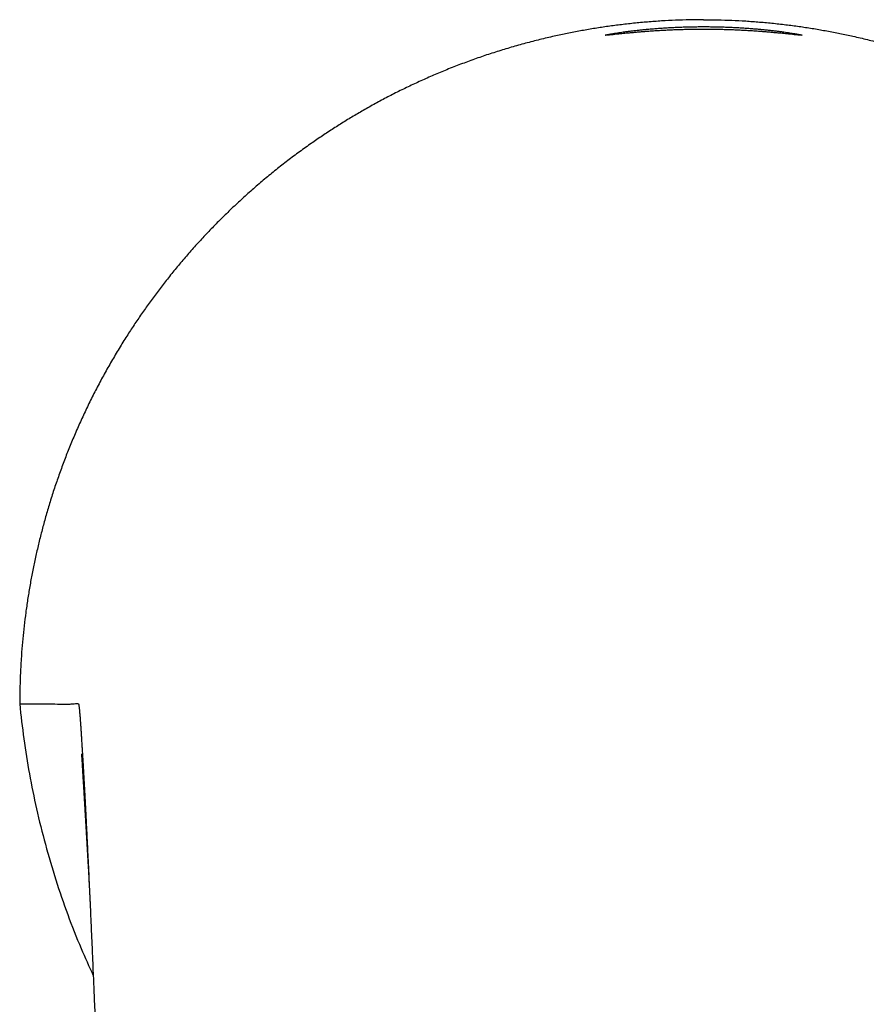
# Model space of a CAD drawing. Header units: millimetres. Extents: x 8 to 718, y 12 to 784.
# Tile 4 of 58: x 285 to 319, y 368 to 408. Entities that reach past the tile are written whole.
import ezdxf

# ---------------------------------------------------------------- set-up
doc = ezdxf.new("R2010")
doc.units = ezdxf.units.MM

msp = doc.modelspace()

# ---------------------------------------------------------------- linework, layer by layer
at = {"color": 7, "linetype": 'Continuous', "lineweight": 30}
for points, knots in [([(312.859, 408.393), (312.669, 408.392), (312.289, 408.39), (311.719, 408.371), (311.149, 408.342), (310.581, 408.301), (310.014, 408.248), (309.458, 408.185), (308.914, 408.112), (308.381, 408.03), (307.849, 407.938), (307.318, 407.835), (306.769, 407.718), (306.203, 407.585), (305.621, 407.435), (305.042, 407.273), (304.469, 407.099), (303.899, 406.912), (303.334, 406.712), (302.772, 406.501), (302.225, 406.281), (301.691, 406.053), (301.171, 405.818), (300.656, 405.573), (300.147, 405.318), (299.643, 405.052), (299.154, 404.78), (298.679, 404.505), (298.218, 404.225), (297.762, 403.936), (297.311, 403.638), (296.849, 403.32), (296.377, 402.98), (295.896, 402.619), (295.424, 402.248), (294.961, 401.867), (294.507, 401.476), (294.061, 401.075), (293.623, 400.665), (293.202, 400.252), (292.796, 399.837), (292.405, 399.421), (292.023, 398.997), (291.651, 398.566), (291.287, 398.127), (290.939, 397.69), (290.606, 397.253), (290.287, 396.818), (289.977, 396.377), (289.674, 395.929), (289.369, 395.459), (289.064, 394.965), (288.758, 394.447), (288.465, 393.923), (288.183, 393.394), (287.912, 392.859), (287.654, 392.318), (287.407, 391.771), (287.175, 391.227), (286.958, 390.687), (286.757, 390.153), (286.566, 389.615), (286.386, 389.073), (286.218, 388.529), (286.064, 387.991), (285.924, 387.46), (285.796, 386.937), (285.678, 386.411), (285.571, 385.884), (285.474, 385.354), (285.387, 384.823), (285.31, 384.291), (285.244, 383.757), (285.188, 383.222), (285.148, 382.747), (285.12, 382.337), (285.101, 381.994), (285.086, 381.653), (285.075, 381.305), (285.069, 380.946), (285.067, 380.703), (285.066, 380.579)], [0, 0, 0, 0, 0.013065, 0.026117, 0.039161, 0.052203, 0.065249, 0.078303, 0.090625, 0.102965, 0.115327, 0.127715, 0.140097, 0.153886, 0.167648, 0.181391, 0.195121, 0.208843, 0.222566, 0.236294, 0.250035, 0.263105, 0.276161, 0.289208, 0.302252, 0.315298, 0.328352, 0.340672, 0.353008, 0.365365, 0.37775, 0.390132, 0.403921, 0.417684, 0.431427, 0.445157, 0.458879, 0.472601, 0.48633, 0.50007, 0.513145, 0.526204, 0.539253, 0.552298, 0.565344, 0.578397, 0.590716, 0.60305, 0.615404, 0.627782, 0.640152, 0.65393, 0.667685, 0.681425, 0.695154, 0.708881, 0.72261, 0.73635, 0.750105, 0.763203, 0.776282, 0.789346, 0.802402, 0.815455, 0.82851, 0.840827, 0.853156, 0.865493, 0.87782, 0.890139, 0.902454, 0.914771, 0.927093, 0.939409, 0.951728, 0.959799, 0.967629, 0.97532, 0.983278, 0.991504, 1, 1, 1, 1]), ([(312.859, 408.393), (313.049, 408.392), (313.429, 408.39), (313.999, 408.371), (314.568, 408.342), (315.136, 408.301), (315.704, 408.248), (316.26, 408.185), (316.804, 408.112), (317.337, 408.03), (317.869, 407.938), (318.4, 407.835), (318.949, 407.718), (319.515, 407.585), (320.097, 407.436), (320.675, 407.273), (321.249, 407.099), (321.818, 406.912), (322.384, 406.712), (322.945, 406.501), (323.493, 406.281), (324.027, 406.053), (324.547, 405.818), (325.061, 405.573), (325.57, 405.318), (326.075, 405.052), (326.564, 404.781), (327.039, 404.505), (327.5, 404.225), (327.956, 403.936), (328.407, 403.638), (328.869, 403.32), (329.341, 402.981), (329.821, 402.619), (330.293, 402.248), (330.756, 401.867), (331.211, 401.476), (331.657, 401.075), (332.095, 400.665), (332.516, 400.252), (332.922, 399.837), (333.313, 399.421), (333.694, 398.998), (334.067, 398.567), (334.431, 398.128), (334.779, 397.69), (335.112, 397.253), (335.43, 396.819), (335.741, 396.377), (336.043, 395.93), (336.337, 395.476), (336.621, 395.018), (336.897, 394.555), (337.162, 394.088), (337.419, 393.615), (337.664, 393.141), (337.899, 392.665), (338.124, 392.187), (338.34, 391.705), (338.552, 391.205), (338.759, 390.687), (338.934, 390.229), (339.032, 389.948), (339.068, 389.846)], [0, 0, 0, 0, 0.016668, 0.033319, 0.049962, 0.066602, 0.083248, 0.099906, 0.11563, 0.131377, 0.147152, 0.16296, 0.178754, 0.196344, 0.213902, 0.231436, 0.248954, 0.266466, 0.283978, 0.3015, 0.31904, 0.335711, 0.352365, 0.36901, 0.385652, 0.402298, 0.418955, 0.434677, 0.450422, 0.466194, 0.482, 0.497794, 0.515384, 0.532942, 0.550477, 0.567995, 0.585507, 0.603019, 0.620541, 0.63808, 0.654756, 0.671415, 0.688062, 0.704706, 0.721352, 0.738009, 0.753729, 0.76947, 0.785238, 0.801036, 0.816814, 0.832564, 0.848291, 0.864001, 0.879701, 0.895395, 0.910811, 0.926233, 0.941668, 0.95712, 0.973849, 0.990547, 1, 1, 1, 1]), ([(312.859, 407.999), (312.783, 407.999), (312.633, 407.998), (312.409, 407.996), (312.187, 407.992), (311.968, 407.986), (311.752, 407.979), (311.538, 407.97), (311.327, 407.96), (311.121, 407.949), (310.922, 407.938), (310.729, 407.925), (310.544, 407.911), (310.365, 407.898), (310.194, 407.884), (310.03, 407.869), (309.874, 407.855), (309.729, 407.841), (309.595, 407.828), (309.47, 407.816), (309.357, 407.804), (309.254, 407.793), (309.162, 407.784), (309.081, 407.776), (309.013, 407.769), (308.957, 407.764), (308.914, 407.761), (308.882, 407.76), (308.864, 407.76), (308.857, 407.763), (308.863, 407.767), (308.882, 407.772), (308.913, 407.78), (308.956, 407.789), (309.012, 407.8), (309.081, 407.813), (309.161, 407.827), (309.253, 407.842), (309.356, 407.858), (309.469, 407.875), (309.593, 407.893), (309.728, 407.911), (309.873, 407.93), (310.028, 407.948), (310.192, 407.967), (310.363, 407.985), (310.542, 408.003), (310.727, 408.02), (310.92, 408.035), (311.12, 408.05), (311.327, 408.064), (311.538, 408.076), (311.752, 408.086), (311.969, 408.095), (312.188, 408.102), (312.409, 408.107), (312.633, 408.11), (312.784, 408.11), (312.859, 408.111)], [0, 0, 0, 0, 0.018003, 0.035858, 0.05362, 0.071348, 0.089096, 0.106924, 0.124885, 0.142857, 0.160699, 0.178467, 0.196217, 0.214007, 0.231893, 0.249931, 0.267959, 0.285846, 0.303648, 0.321422, 0.339227, 0.357119, 0.375155, 0.393157, 0.411001, 0.428746, 0.446447, 0.464163, 0.481951, 0.499869, 0.517764, 0.535537, 0.553244, 0.570944, 0.588695, 0.606553, 0.624576, 0.642591, 0.66047, 0.678267, 0.696039, 0.713844, 0.731738, 0.749777, 0.767811, 0.785704, 0.803511, 0.821289, 0.839094, 0.856982, 0.87501, 0.893034, 0.910907, 0.928686, 0.946428, 0.96419, 0.982028, 1, 1, 1, 1]), ([(312.859, 408.111), (312.934, 408.11), (313.085, 408.11), (313.309, 408.107), (313.53, 408.102), (313.749, 408.095), (313.966, 408.086), (314.18, 408.076), (314.39, 408.064), (314.596, 408.05), (314.795, 408.036), (314.988, 408.02), (315.173, 408.003), (315.352, 407.985), (315.523, 407.967), (315.687, 407.949), (315.842, 407.93), (315.987, 407.911), (316.122, 407.893), (316.246, 407.875), (316.359, 407.858), (316.462, 407.842), (316.554, 407.827), (316.635, 407.813), (316.704, 407.801), (316.76, 407.79), (316.804, 407.78), (316.835, 407.773), (316.854, 407.767), (316.86, 407.763), (316.855, 407.76), (316.837, 407.76), (316.806, 407.761), (316.763, 407.764), (316.707, 407.769), (316.638, 407.776), (316.558, 407.784), (316.466, 407.793), (316.363, 407.804), (316.25, 407.815), (316.126, 407.828), (315.992, 407.841), (315.847, 407.855), (315.692, 407.869), (315.528, 407.883), (315.356, 407.897), (315.177, 407.911), (314.992, 407.925), (314.799, 407.937), (314.599, 407.949), (314.392, 407.96), (314.181, 407.97), (313.967, 407.979), (313.75, 407.986), (313.531, 407.992), (313.309, 407.996), (313.085, 407.998), (312.934, 407.999), (312.859, 407.999)], [0, 0, 0, 0, 0.017989, 0.035834, 0.05359, 0.071315, 0.089066, 0.106899, 0.12487, 0.142842, 0.160684, 0.178454, 0.196207, 0.214, 0.23189, 0.249931, 0.267969, 0.285862, 0.303666, 0.321438, 0.339235, 0.357113, 0.375128, 0.393134, 0.410983, 0.428732, 0.446437, 0.464157, 0.481949, 0.499869, 0.517783, 0.53557, 0.553286, 0.570991, 0.588742, 0.606597, 0.624613, 0.642628, 0.660503, 0.678294, 0.696058, 0.713853, 0.731737, 0.749764, 0.76779, 0.785675, 0.803476, 0.821249, 0.839052, 0.856941, 0.874971, 0.892994, 0.910868, 0.92865, 0.946397, 0.964167, 0.982016, 1, 1, 1, 1]), ([(285.065, 380.579), (285.067, 380.579), (285.072, 380.579), (285.079, 380.579), (285.086, 380.579), (285.094, 380.58), (285.101, 380.58), (285.109, 380.58), (285.117, 380.58), (285.125, 380.58), (285.133, 380.58), (285.142, 380.58), (285.151, 380.581), (285.16, 380.581), (285.169, 380.581), (285.179, 380.581), (285.189, 380.581), (285.199, 380.581), (285.209, 380.581), (285.219, 380.582), (285.23, 380.582), (285.241, 380.582), (285.252, 380.582), (285.263, 380.582), (285.274, 380.582), (285.285, 380.582), (285.296, 380.582), (285.307, 380.582), (285.318, 380.582), (285.329, 380.583), (285.341, 380.583), (285.354, 380.583), (285.367, 380.583), (285.38, 380.583), (285.394, 380.583), (285.407, 380.583), (285.421, 380.583), (285.435, 380.583), (285.448, 380.583), (285.462, 380.583), (285.475, 380.583), (285.489, 380.583), (285.502, 380.583), (285.516, 380.583), (285.53, 380.583), (285.545, 380.583), (285.559, 380.583), (285.574, 380.583), (285.589, 380.583), (285.603, 380.583), (285.617, 380.583), (285.631, 380.583), (285.643, 380.583), (285.653, 380.583), (285.662, 380.583), (285.668, 380.583), (285.672, 380.583), (285.673, 380.583), (285.674, 380.583), (285.675, 380.583), (285.676, 380.583), (285.683, 380.583), (285.696, 380.582), (285.715, 380.582), (285.734, 380.582), (285.752, 380.582), (285.771, 380.582), (285.789, 380.582), (285.807, 380.582), (285.823, 380.582), (285.839, 380.581), (285.855, 380.581), (285.871, 380.581), (285.887, 380.581), (285.902, 380.581), (285.917, 380.581), (285.932, 380.581), (285.947, 380.581), (285.962, 380.58), (285.976, 380.58), (285.99, 380.58), (286.004, 380.58), (286.017, 380.58), (286.03, 380.58), (286.043, 380.58), (286.056, 380.58), (286.069, 380.58), (286.082, 380.579), (286.095, 380.579), (286.108, 380.579), (286.121, 380.579), (286.133, 380.579), (286.145, 380.579), (286.156, 380.579), (286.168, 380.579), (286.179, 380.579), (286.19, 380.579), (286.202, 380.579), (286.214, 380.578), (286.225, 380.578), (286.237, 380.578), (286.248, 380.578), (286.259, 380.578), (286.27, 380.578), (286.277, 380.578), (286.281, 380.578)], [0, 0, 0, 0, 0.005511, 0.011196, 0.017054, 0.023086, 0.029291, 0.035554, 0.041985, 0.048583, 0.055348, 0.062424, 0.069674, 0.077098, 0.084696, 0.092469, 0.100416, 0.108537, 0.116833, 0.125303, 0.133947, 0.142765, 0.151757, 0.160924, 0.170265, 0.17898, 0.187842, 0.196851, 0.206006, 0.215307, 0.224754, 0.235228, 0.245876, 0.256698, 0.267694, 0.278864, 0.290209, 0.301728, 0.31244, 0.323298, 0.334303, 0.345455, 0.356752, 0.368197, 0.379787, 0.391524, 0.403407, 0.415437, 0.427613, 0.439936, 0.450901, 0.461979, 0.473171, 0.48062, 0.488118, 0.494757, 0.495629, 0.496502, 0.497376, 0.49825, 0.499125, 0.5, 0.515819, 0.531469, 0.546951, 0.562265, 0.577409, 0.592385, 0.607193, 0.620619, 0.633903, 0.647045, 0.660046, 0.672905, 0.685622, 0.698198, 0.710632, 0.722925, 0.735075, 0.747085, 0.758952, 0.770012, 0.780946, 0.791754, 0.802436, 0.812992, 0.824051, 0.834967, 0.845742, 0.856376, 0.866868, 0.877218, 0.886847, 0.89635, 0.905727, 0.914978, 0.924104, 0.93414, 0.944019, 0.953741, 0.963307, 0.972715, 0.981967, 0.991062, 1, 1, 1, 1]), ([(285.066, 380.579), (285.117, 380.104), (285.219, 379.152), (285.451, 377.73), (285.742, 376.3), (286.099, 374.865), (286.521, 373.432), (287.007, 372.02), (287.513, 370.721), (287.886, 369.906), (288.053, 369.541)], [0, 0, 0, 0, 0.1246608, 0.2499672, 0.3761489, 0.5054186, 0.6361497, 0.7659855, 0.8951823, 1, 1, 1, 1]), ([(286.281, 380.578), (286.422, 380.577), (286.704, 380.576), (286.977, 380.574), (287.114, 380.573)], [0, 0, 0, 0, 0.5, 1, 1, 1, 1]), ([(287.113, 380.573), (287.17, 380.578), (287.256, 380.586), (287.355, 380.597), (287.408, 380.593), (287.435, 380.589), (287.449, 380.586), (287.452, 380.585), (287.453, 380.584), (287.453, 380.583), (287.454, 380.583), (287.454, 380.583), (287.454, 380.583), (287.454, 380.583)], [0, 0, 0, 0, 0.500024, 0.750026, 0.875018, 0.968503, 0.992, 0.997937, 0.999453, 0.999847, 0.999954, 0.999984, 1, 1, 1, 1]), ([(287.454, 380.583), (287.455, 380.58), (287.458, 380.575), (287.463, 380.555), (287.469, 380.527), (287.474, 380.49), (287.48, 380.443), (287.486, 380.387), (287.492, 380.323), (287.499, 380.251), (287.505, 380.173), (287.512, 380.086), (287.52, 379.991), (287.527, 379.887), (287.536, 379.766), (287.546, 379.626), (287.557, 379.462), (287.568, 379.286), (287.58, 379.098), (287.593, 378.896), (287.606, 378.687), (287.619, 378.472), (287.632, 378.251), (287.645, 378.02), (287.659, 377.779), (287.673, 377.537), (287.686, 377.295), (287.699, 377.054), (287.712, 376.805), (287.726, 376.549), (287.74, 376.285), (287.754, 376.015), (287.768, 375.73), (287.783, 375.432), (287.799, 375.118), (287.815, 374.798), (287.831, 374.471), (287.847, 374.133), (287.864, 373.783), (287.881, 373.422), (287.898, 373.058), (287.915, 372.69), (287.932, 372.318), (287.948, 371.951), (287.965, 371.59), (287.98, 371.233), (287.996, 370.875), (288.011, 370.514), (288.022, 370.273), (288.027, 370.152)], [0, 0, 0, 0, 0.020866, 0.04138, 0.061557, 0.081416, 0.100973, 0.120247, 0.139761, 0.157855, 0.176052, 0.194365, 0.212808, 0.231392, 0.250131, 0.273524, 0.296864, 0.320185, 0.343518, 0.366893, 0.390339, 0.412391, 0.434387, 0.456354, 0.47832, 0.500311, 0.520188, 0.540084, 0.560021, 0.580019, 0.600099, 0.620282, 0.640305, 0.662233, 0.684174, 0.70615, 0.728189, 0.750315, 0.773699, 0.797021, 0.82031, 0.843595, 0.866906, 0.890161, 0.91204, 0.933937, 0.955879, 0.977892, 1, 1, 1, 1]), ([(287.576, 378.549), (287.576, 378.549), (287.576, 378.549), (287.576, 378.546), (287.576, 378.541), (287.577, 378.536), (287.577, 378.531), (287.578, 378.524), (287.578, 378.517), (287.579, 378.508), (287.58, 378.493), (287.581, 378.47), (287.583, 378.436), (287.586, 378.396), (287.589, 378.352), (287.592, 378.301), (287.595, 378.244), (287.599, 378.187), (287.602, 378.132), (287.605, 378.081), (287.608, 378.029), (287.611, 377.983), (287.613, 377.946), (287.615, 377.916), (287.617, 377.889), (287.619, 377.861), (287.62, 377.832), (287.622, 377.8), (287.624, 377.765), (287.627, 377.726), (287.629, 377.683), (287.633, 377.625), (287.637, 377.555), (287.642, 377.466), (287.648, 377.374), (287.653, 377.278), (287.659, 377.182), (287.665, 377.086), (287.671, 376.988), (287.677, 376.889), (287.683, 376.787), (287.688, 376.695), (287.693, 376.614), (287.697, 376.544), (287.701, 376.472), (287.706, 376.4), (287.71, 376.326), (287.714, 376.254), (287.718, 376.185), (287.722, 376.121), (287.726, 376.063), (287.728, 376.017), (287.73, 375.982), (287.732, 375.955), (287.734, 375.924), (287.736, 375.89), (287.738, 375.854), (287.74, 375.815), (287.743, 375.774), (287.745, 375.734), (287.747, 375.699), (287.749, 375.669), (287.75, 375.644), (287.752, 375.619), (287.754, 375.59), (287.756, 375.556), (287.758, 375.516), (287.76, 375.476), (287.763, 375.439), (287.764, 375.407), (287.766, 375.38), (287.767, 375.355), (287.769, 375.33), (287.771, 375.302), (287.772, 375.271), (287.774, 375.237), (287.776, 375.204), (287.778, 375.174), (287.78, 375.147), (287.781, 375.125), (287.782, 375.105), (287.783, 375.083), (287.785, 375.057), (287.787, 375.027), (287.789, 374.997), (287.79, 374.969), (287.792, 374.944), (287.793, 374.919), (287.795, 374.892), (287.796, 374.862), (287.798, 374.83), (287.8, 374.798), (287.802, 374.77), (287.803, 374.743), (287.805, 374.714), (287.807, 374.682), (287.809, 374.653), (287.81, 374.628), (287.811, 374.608), (287.812, 374.587), (287.814, 374.563), (287.815, 374.54), (287.816, 374.516), (287.818, 374.491), (287.819, 374.466), (287.821, 374.44), (287.822, 374.416), (287.823, 374.396), (287.825, 374.375), (287.826, 374.349), (287.828, 374.318), (287.83, 374.284), (287.832, 374.253), (287.833, 374.227), (287.834, 374.205), (287.835, 374.187), (287.836, 374.172), (287.837, 374.156), (287.838, 374.137), (287.839, 374.113), (287.841, 374.086), (287.842, 374.061), (287.844, 374.037), (287.845, 374.016), (287.848, 373.965), (287.852, 373.889), (287.858, 373.789), (287.863, 373.692), (287.868, 373.595), (287.874, 373.499), (287.879, 373.408), (287.883, 373.332), (287.886, 373.276), (287.888, 373.23), (287.89, 373.186), (287.893, 373.14), (287.895, 373.095), (287.897, 373.055), (287.899, 373.02), (287.901, 372.989), (287.902, 372.955), (287.904, 372.923), (287.906, 372.892), (287.907, 372.863), (287.908, 372.839), (287.909, 372.819), (287.91, 372.803), (287.911, 372.786), (287.912, 372.771), (287.912, 372.758), (287.913, 372.748), (287.913, 372.738), (287.914, 372.726), (287.915, 372.711), (287.915, 372.695), (287.916, 372.681), (287.917, 372.668), (287.918, 372.652), (287.918, 372.635), (287.919, 372.619), (287.92, 372.604), (287.921, 372.587), (287.922, 372.57), (287.922, 372.555), (287.923, 372.542), (287.923, 372.529), (287.924, 372.515), (287.925, 372.5), (287.926, 372.486), (287.926, 372.473), (287.927, 372.458), (287.928, 372.44), (287.929, 372.423), (287.929, 372.408), (287.93, 372.394), (287.931, 372.378), (287.931, 372.362), (287.932, 372.347), (287.932, 372.338), (287.933, 372.333), (287.933, 372.332)], [0, 0, 0, 0, 0.005588, 0.014057, 0.022212, 0.028805, 0.034557, 0.039638, 0.044965, 0.050674, 0.056766, 0.07071, 0.08419, 0.097181, 0.110471, 0.124389, 0.13894, 0.153609, 0.16473, 0.1757, 0.186518, 0.196754, 0.202727, 0.208345, 0.213605, 0.218529, 0.223889, 0.229478, 0.235759, 0.242731, 0.250374, 0.258079, 0.272624, 0.286443, 0.302303, 0.317565, 0.332225, 0.347264, 0.361753, 0.376388, 0.391257, 0.406359, 0.416124, 0.425983, 0.435935, 0.44598, 0.456117, 0.466108, 0.475326, 0.483954, 0.491735, 0.498668, 0.502358, 0.505867, 0.510001, 0.514918, 0.519703, 0.52505, 0.530902, 0.536362, 0.54112, 0.545176, 0.548358, 0.551437, 0.555313, 0.56, 0.565497, 0.571221, 0.576202, 0.580425, 0.583893, 0.587223, 0.590403, 0.594085, 0.598269, 0.602951, 0.607524, 0.611564, 0.615014, 0.617872, 0.620265, 0.623119, 0.626622, 0.630769, 0.634879, 0.638618, 0.641777, 0.644766, 0.648318, 0.652449, 0.656945, 0.661057, 0.664718, 0.668042, 0.671838, 0.676258, 0.680371, 0.683382, 0.68585, 0.688589, 0.691645, 0.695021, 0.697963, 0.701138, 0.704544, 0.7081, 0.711224, 0.713802, 0.716223, 0.719309, 0.724087, 0.728669, 0.732654, 0.736043, 0.738972, 0.741147, 0.743081, 0.745021, 0.747574, 0.750767, 0.754352, 0.757967, 0.76083, 0.763486, 0.766647, 0.780711, 0.793505, 0.806359, 0.819243, 0.832396, 0.844883, 0.856022, 0.862708, 0.868094, 0.874949, 0.88068, 0.887334, 0.893224, 0.897632, 0.901898, 0.906496, 0.911742, 0.915424, 0.919931, 0.924038, 0.925839, 0.928401, 0.931045, 0.933236, 0.934999, 0.936493, 0.937948, 0.939643, 0.942009, 0.944377, 0.946199, 0.94804, 0.95042, 0.953073, 0.955595, 0.957549, 0.960092, 0.963045, 0.965295, 0.967096, 0.968796, 0.971055, 0.97362, 0.975634, 0.977471, 0.979704, 0.982744, 0.985771, 0.987881, 0.989898, 0.992423, 0.995406, 0.99762, 0.999454, 1, 1, 1, 1]), ([(288.027, 370.152), (288.033, 370.015), (288.044, 369.733), (288.063, 369.299), (288.082, 368.844), (288.102, 368.368), (288.123, 367.871), (288.143, 367.4), (288.162, 366.959), (288.178, 366.568), (288.19, 366.29), (288.197, 366.127), (288.199, 366.068), (288.202, 366.009), (288.204, 365.961), (288.207, 365.893), (288.21, 365.8), (288.216, 365.664), (288.223, 365.508), (288.23, 365.332), (288.238, 365.143), (288.246, 364.945), (288.255, 364.737), (288.265, 364.513), (288.273, 364.315), (288.28, 364.145), (288.286, 364.009), (288.291, 363.876), (288.297, 363.749), (288.302, 363.631), (288.309, 363.455), (288.319, 363.225), (288.331, 362.945), (288.342, 362.68), (288.352, 362.429), (288.362, 362.192), (288.372, 361.969), (288.38, 361.763), (288.389, 361.566), (288.397, 361.373), (288.405, 361.175), (288.417, 360.882), (288.434, 360.488), (288.455, 359.986), (288.477, 359.46), (288.5, 358.911), (288.525, 358.337), (288.55, 357.74), (288.576, 357.113), (288.604, 356.456), (288.633, 355.769), (288.659, 355.14), (288.683, 354.576), (288.703, 354.101), (288.717, 353.773), (288.724, 353.596), (288.726, 353.551), (288.728, 353.507), (288.73, 353.463), (288.732, 353.418), (288.734, 353.374), (288.736, 353.329), (288.794, 351.932), (288.878, 349.947), (288.962, 347.94), (288.991, 347.262), (288.996, 347.149), (289, 347.035), (289.005, 346.922), (289.01, 346.801), (289.016, 346.662), (289.033, 346.251), (289.066, 345.472), (289.114, 344.326), (289.168, 343.061), (289.222, 341.774), (289.277, 340.466), (289.333, 339.135), (289.39, 337.782), (289.429, 336.873), (289.448, 336.415)], [0, 0, 0, 0, 0.01223, 0.025086, 0.038568, 0.052676, 0.067411, 0.082772, 0.094529, 0.106629, 0.11756, 0.119302, 0.12105, 0.122805, 0.124567, 0.12536, 0.128802, 0.132839, 0.137471, 0.142698, 0.148519, 0.154207, 0.160367, 0.166998, 0.174102, 0.178011, 0.18205, 0.186219, 0.189877, 0.193331, 0.196721, 0.205488, 0.213797, 0.221647, 0.22904, 0.236112, 0.242706, 0.248824, 0.25446, 0.260193, 0.266064, 0.272071, 0.286235, 0.301105, 0.316684, 0.33297, 0.349964, 0.367666, 0.386075, 0.405712, 0.426095, 0.447223, 0.461577, 0.476255, 0.489441, 0.490749, 0.49206, 0.493374, 0.49469, 0.496008, 0.497329, 0.498652, 0.499978, 0.621597, 0.675109, 0.678472, 0.681836, 0.6852, 0.688563, 0.691927, 0.695955, 0.700919, 0.728443, 0.765282, 0.802773, 0.840916, 0.87971, 0.919155, 0.959252, 1, 1, 1, 1])]:
    msp.add_open_spline(points, degree=3, knots=knots, dxfattribs=at)

doc.saveas('drawing.dxf')
